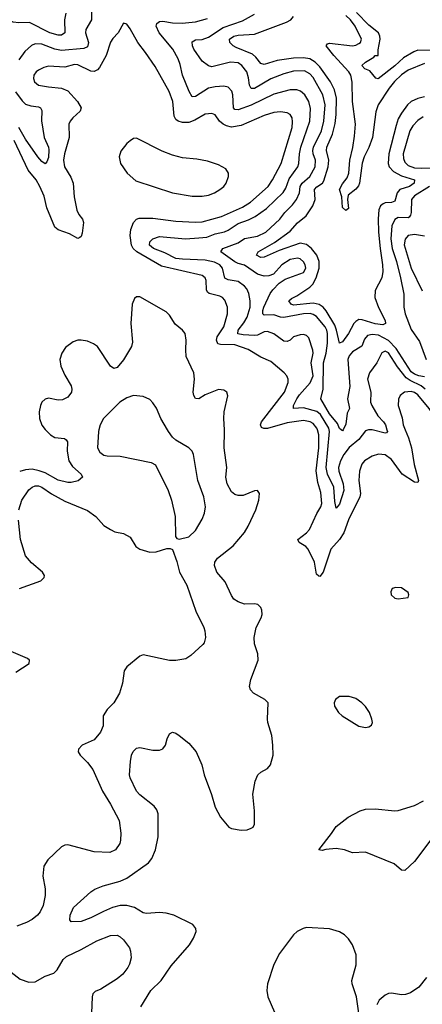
# Model space of a CAD drawing. Header units: inches. Extents: x 1173000 to 1307049, y 522583 to 678455.
# Tile 15 of 256: x 1190395 to 1192857, y 536485 to 542510. Entities that reach past the tile are written whole.
import ezdxf

# ---------------------------------------------------------------- set-up
doc = ezdxf.new("R2010")
doc.units = ezdxf.units.IN
doc.header["$MEASUREMENT"] = 0
doc.layers.add('B1593', color=7, linetype='Continuous')
doc.layers.add('B1594', color=7, linetype='Continuous')

msp = doc.modelspace()

# ---------------------------------------------------------------- linework, layer by layer
at = {"layer": 'B1593', "color": 5}
for points, elevation in [([(1190551.8, 540000), (1190582.4, 539970), (1190610, 539953.7), (1190668.1, 539948.1), (1190679.8, 539939.8), (1190687.1, 539927.1), (1190684.2, 539870), (1190695.7, 539810), (1190716.8, 539776.8), (1190771.5, 539730), (1190779.5, 539710), (1190752.4, 539687.6), (1190710, 539678), (1190690, 539678.7), (1190630, 539692.7), (1190550, 539736.5), (1190514.6, 539750), (1190470, 539759.4), (1190430, 539756.6), (1190394.5, 539745.5)], 820), ([(1191134.7, 536470), (1191197.4, 536570), (1191260.4, 536630), (1191320.2, 536719.8), (1191432.6, 536850), (1191457.4, 536890), (1191473.6, 536930), (1191472, 536950), (1191453.4, 536973.4), (1191337, 537030), (1191290, 537043.1), (1191250, 537047.8), (1191170, 537039.8), (1191150, 537045.6), (1191097.5, 537077.5), (1191049.9, 537089.9), (1191010, 537089.9), (1190962.7, 537077.3), (1190906.2, 537053.8), (1190830, 537013.7), (1190771.5, 536991.5), (1190710, 536989.6), (1190702, 537002), (1190703.5, 537030), (1190723.3, 537076.7), (1190830, 537173), (1190854, 537190), (1190905.2, 537210), (1191010, 537238), (1191050, 537257.5), (1191182.4, 537350), (1191203, 537377), (1191224.7, 537430), (1191241.5, 537510), (1191241.8, 537650), (1191234.1, 537674.1), (1191217.4, 537697.5), (1191130, 537767.1), (1191110, 537789.6), (1191069.7, 537870), (1191066.4, 537890), (1191072.5, 537970), (1191078.5, 538010), (1191087.8, 538032.2), (1191110, 538052.9), (1191130, 538055.6), (1191210, 538039.5), (1191250, 538040.4), (1191271.1, 538048.9), (1191287, 538070), (1191296.2, 538110), (1191310, 538141), (1191330, 538150.6), (1191350, 538144.9), (1191370, 538130.6), (1191430, 538083), (1191473.7, 538030), (1191508.9, 537950), (1191523.6, 537890), (1191568.2, 537768.2), (1191590, 537690.8), (1191622, 537630), (1191674, 537570), (1191690, 537561.3), (1191750, 537550.4), (1191786.5, 537553.5), (1191810, 537562.4), (1191822.7, 537570), (1191831.6, 537588.4), (1191831.1, 537670), (1191821.1, 537770), (1191834, 537850), (1191852, 537890), (1191870, 537906), (1191910, 537927.7), (1191929.5, 537950), (1191944.7, 538010), (1191944, 538070), (1191936.9, 538130), (1191911.8, 538210), (1191909.6, 538230), (1191914, 538330), (1191894, 538350), (1191824.5, 538390), (1191806, 538410), (1191800.5, 538430), (1191808.1, 538471.9), (1191853, 538590), (1191851.2, 538630), (1191831.2, 538690), (1191829.7, 538730), (1191842, 538790), (1191872.6, 538850), (1191878.3, 538870), (1191876.4, 538896.4), (1191870, 538912.7), (1191851.1, 538931.1), (1191830, 538935.8), (1191770, 538933.3), (1191730, 538948.6), (1191705, 538965), (1191690, 538987.3), (1191651.3, 539070), (1191601.4, 539130), (1191585.6, 539170), (1191587.9, 539190), (1191604.3, 539215.7), (1191699.7, 539290), (1191770, 539372.4), (1191793.1, 539410), (1191838.9, 539510), (1191857.6, 539570), (1191861.2, 539610), (1191849, 539629), (1191830, 539626.6), (1191760.8, 539599.2), (1191730, 539598), (1191710, 539603.9), (1191690, 539620.5), (1191664.5, 539670), (1191655.4, 539710), (1191662.6, 539770), (1191646, 539890), (1191648.2, 539990), (1191647.7, 540000)], 820), ([(1190879.3, 540000), (1190876.5, 539990), (1190870.4, 539890), (1190884.2, 539864.2), (1190910, 539846), (1190930, 539840.9), (1191010, 539840.2), (1191199.6, 539799.6), (1191225.7, 539785.7), (1191302, 539630), (1191324, 539570), (1191344.9, 539470), (1191347.1, 539347.1), (1191356, 539336), (1191370, 539331), (1191430, 539346), (1191470, 539384.9), (1191510, 539453.4), (1191525.7, 539490), (1191530.9, 539529.1), (1191521.5, 539590), (1191483.5, 539690), (1191458, 539850), (1191450, 539869.2), (1191429.7, 539889.7), (1191350, 539936.9), (1191330, 539955.6), (1191304.4, 539990), (1191298.6, 540000)], 840), ([(1192752.9, 540000), (1192772.2, 539952.2), (1192790.4, 539890.4), (1192807.6, 539787.6), (1192833.2, 539690), (1192830, 539677.2), (1192810, 539679.7), (1192733.8, 539730), (1192670, 539819.3), (1192630, 539848.1), (1192590, 539852.3), (1192550, 539838.4), (1192504.7, 539810), (1192487.8, 539790), (1192472.3, 539747.7), (1192469, 539690), (1192478.6, 539610), (1192474.8, 539590), (1192405.1, 539450), (1192377.7, 539370), (1192350, 539329.1), (1192296.9, 539270), (1192250, 539128.5), (1192230, 539103.1), (1192225.2, 539105.2), (1192210, 539117), (1192198.5, 539190), (1192158.9, 539270), (1192145.9, 539285.8), (1192103.6, 539310), (1192096.4, 539330), (1192150, 539369.5), (1192166.4, 539390), (1192211.7, 539488.3), (1192237.2, 539530), (1192241.9, 539550), (1192236.2, 539616.2), (1192218.4, 539678.4), (1192207.6, 539750), (1192225.4, 539890), (1192225, 539970), (1192215.7, 540000)], 780), ([(1192527.9, 540000), (1192510, 539994.8), (1192470, 539941.2), (1192410, 539891.3), (1192377.5, 539850), (1192356.4, 539810), (1192345.4, 539770), (1192346.9, 539746.9), (1192373.1, 539670), (1192376.9, 539630), (1192350, 539545.1), (1192330, 539520.9), (1192322.2, 539562.2), (1192316.6, 539650), (1192277.1, 539730), (1192269.1, 539769.1), (1192290.5, 539990), (1192288, 540000)], 760), ([(1192373.1, 540000), (1192370, 539993.7), (1192361.1, 540000)], 740), ([(1192641.3, 540000), (1192644.6, 539990), (1192638.5, 539981.5), (1192630, 539979.3), (1192550.7, 540000)], 760), ([(1190388.3, 539511.7), (1190407.7, 539570), (1190450, 539632.2), (1190470.5, 539650), (1190490, 539657.8), (1190510, 539657.7), (1190530, 539649.8), (1190590, 539608.2), (1190670, 539563.8), (1190810, 539506), (1190860.7, 539470), (1190910, 539415.6), (1190950, 539389.6), (1190976.6, 539376.6), (1191030, 539365.1), (1191070, 539343.7), (1191106, 539286), (1191130, 539269.2), (1191190, 539252.3), (1191230, 539253.2), (1191294.6, 539274.6), (1191314.6, 539274.6), (1191328.7, 539268.7), (1191354.9, 539194.9), (1191371.5, 539130), (1191416.9, 539050), (1191471.1, 538890), (1191521.3, 538790), (1191527.8, 538770), (1191531.6, 538730), (1191522, 538698), (1191514, 538686), (1191440.8, 538619.2), (1191410, 538599.3), (1191350, 538588), (1191310, 538588), (1191150, 538622.8), (1191130, 538616), (1191050, 538550.7), (1191034.5, 538525.5), (1191024.2, 538450), (1191005.4, 538390), (1190969.7, 538330), (1190929.7, 538290), (1190905.6, 538250), (1190904.7, 538190), (1190889.7, 538150), (1190850, 538104.2), (1190776, 538070), (1190753.8, 538046.2), (1190751.8, 538030), (1190765.1, 538010), (1190810, 537965.1), (1190842, 537922), (1190900.4, 537790), (1190950.8, 537710), (1191002.7, 537610), (1191013, 537533), (1191012, 537490), (1191007.1, 537470), (1190981.3, 537430), (1190945.7, 537414.3), (1190850, 537418.6), (1190690, 537461.3), (1190670, 537459.3), (1190650, 537447.7), (1190567.3, 537370), (1190542.4, 537330), (1190536.9, 537270), (1190551.1, 537191.1), (1190551.1, 537151.1), (1190538.2, 537090), (1190520.4, 537050), (1190504.2, 537030), (1190470, 537004.6), (1190435.3, 536984.7), (1190376.2, 536963.8)], 840), ([(1190392.9, 539030), (1190523.9, 539076.1), (1190544, 539096), (1190546.5, 539110), (1190533.6, 539130), (1190467.1, 539187.1), (1190431, 539230), (1190399, 539330), (1190387, 539447)], 840), ([(1190370, 538518), (1190453.4, 538570), (1190454.9, 538590), (1190441.3, 538601.3), (1190328.5, 538650)], 840), ([(1192909.4, 537490.6), (1192810, 537359.1), (1192750, 537303.7), (1192730, 537305.1), (1192684.9, 537345), (1192510, 537415.4), (1192430, 537412.4), (1192381.2, 537430), (1192330, 537437.5), (1192267, 537433), (1192245.3, 537425.3), (1192224.5, 537430), (1192302, 537530), (1192330, 537573.4), (1192403.7, 537630), (1192477.2, 537670), (1192510, 537678.7), (1192570, 537681.3), (1192688.5, 537668.5), (1192710, 537671), (1192810, 537701.3), (1192863.9, 537730)], 780), ([(1192469.8, 536430), (1192455.3, 536530), (1192427.8, 536610), (1192426, 536630), (1192453, 536727), (1192452.5, 536787.5), (1192430, 536849.3), (1192406.1, 536886.1), (1192380.9, 536910), (1192350, 536927.8), (1192290, 536946), (1192150, 536954.3), (1192129.5, 536949.5), (1192092.7, 536930), (1192070, 536909.6), (1191983.7, 536796.3), (1191950, 536729.5), (1191911.3, 536611.3), (1191907.2, 536570), (1191913.4, 536530), (1191974.6, 536390)], 820), ([(1190341.6, 536681.6), (1190398, 536638), (1190450, 536619.7), (1190490, 536623.5), (1190550, 536657.6), (1190604.2, 536675.8), (1190623.8, 536696.2), (1190661.3, 536758.7), (1190681.8, 536778.2), (1190770, 536819.7), (1190866.1, 536873.9), (1190950, 536906.2), (1190990, 536908.3), (1191010, 536898.9), (1191030, 536880.5), (1191066.3, 536830), (1191073, 536810), (1191076.9, 536770), (1191067.1, 536730), (1191056.8, 536710), (1191025.4, 536670), (1190990, 536640.3), (1190890, 536577), (1190855.6, 536564.4), (1190841.6, 536550), (1190837.4, 536530), (1190834.7, 536430)], 840), ([(1192883.7, 536650), (1192836, 536590), (1192785.5, 536554.6), (1192754.8, 536545.2), (1192730, 536543.5), (1192670, 536554.2), (1192650, 536550.7), (1192630, 536540.7), (1192593.4, 536510), (1192579, 536481)], 820)]:
    msp.add_lwpolyline(points, dxfattribs=dict(at, elevation=elevation))
at = {"layer": 'B1593', "color": 5, "elevation": 820}
for points in [[(1192694.6, 539034.6), (1192674, 539030), (1192664.7, 539010), (1192666, 538990), (1192690, 538971.3), (1192710, 538966.8), (1192770, 538974), (1192775.3, 538990), (1192770, 539006), (1192730, 539034)], [(1192410, 538369.6), (1192350.6, 538369.4), (1192326, 538350), (1192317.3, 538330), (1192320.7, 538310), (1192345.5, 538270), (1192367.7, 538250), (1192470, 538186.7), (1192510, 538179.3), (1192530, 538182), (1192546.6, 538193.4), (1192552, 538210), (1192549.5, 538230), (1192535.1, 538270), (1192510, 538307), (1192487, 538330), (1192450, 538355.6)]]:
    msp.add_lwpolyline(points, close=True, dxfattribs=at)
at = {"layer": 'B1594', "color": 5}
for points, elevation in [([(1190675.8, 542550), (1190668.6, 542508.6), (1190670, 542429.8), (1190650, 542415.3), (1190630, 542414.4), (1190579.8, 542430), (1190453.6, 542493.6), (1190390, 542491.1), (1190355.6, 542495.6), (1190310, 542518.3)], 740), ([(1190833.4, 542570), (1190834.2, 542510), (1190799.4, 542450), (1190797.5, 542430), (1190814.5, 542370), (1190810, 542343.5), (1190786.9, 542333.1), (1190650, 542320.9), (1190610, 542329.4), (1190530, 542359.9), (1190490, 542362.5), (1190467.1, 542352.9), (1190425.1, 542314.9), (1190390, 542264.8)], 760), ([(1192361.1, 540000), (1192350, 540007.8), (1192339.4, 540039.4), (1192290, 540098.4), (1192235.7, 540190), (1192250.8, 540249.2), (1192254, 540410), (1192270, 540470.4), (1192278.4, 540530), (1192277.9, 540590), (1192274.2, 540610), (1192263, 540630), (1192210, 540693.9), (1192190, 540706.7), (1192171.5, 540711.5), (1192130, 540711), (1192010, 540687.8), (1191990, 540689.3), (1191950, 540703.6), (1191890, 540703), (1191882.6, 540710), (1191881.3, 540730), (1191888.2, 540751.8), (1191926.4, 540833.6), (1191942.8, 540857.2), (1191982.7, 540897.3), (1192018.2, 540921.8), (1192130, 540963.5), (1192145.6, 540990), (1192141.2, 541010), (1192130, 541028.2), (1192110, 541046.2), (1192094, 541050), (1192050, 541042), (1191998.9, 541010), (1191947.1, 540952.9), (1191918.1, 540941.9), (1191890, 540941.4), (1191850, 540952.9), (1191770, 541008.6), (1191730, 541019.1), (1191710, 541029.3), (1191625.1, 541090), (1191637.7, 541110), (1191730, 541143.6), (1191770, 541170.8), (1191850, 541185.4), (1191901.2, 541210), (1191985.6, 541290), (1192015.7, 541330), (1192063.9, 541376.1), (1192088.7, 541410), (1192105.5, 541450), (1192110, 541490.2), (1192122.1, 541510), (1192170, 541550.1), (1192201.5, 541610), (1192203.6, 541650), (1192189, 541690), (1192186.9, 541710), (1192192, 541730), (1192240.1, 541830), (1192254.6, 541890), (1192262.9, 541990), (1192249.4, 542050), (1192190, 542157), (1192170, 542178.5), (1192136.1, 542196.1), (1192070, 542195.2), (1192010, 542179.1), (1191930, 542148.9), (1191830, 542089.9), (1191810, 542088.4), (1191799.9, 542110), (1191794.3, 542154.3), (1191783, 542190), (1191754.3, 542230), (1191730, 542245.9), (1191684, 542250), (1191570, 542222), (1191550, 542228.6), (1191510, 542256), (1191460.5, 542330), (1191450.7, 542350), (1191450, 542374), (1191470, 542386.2), (1191510, 542389.5), (1191550, 542402.6), (1191638.4, 542461.6), (1191756.9, 542503.1), (1191830, 542544.7)], 740), ([(1192910, 542320.6), (1192830, 542323), (1192806, 542314), (1192742.8, 542277.2), (1192690, 542228.2), (1192587.3, 542147.3), (1192572.5, 542152.5), (1192536.9, 542196.9), (1192505.2, 542210), (1192486.6, 542230), (1192509.2, 542250), (1192560.2, 542279.8), (1192570, 542290.8), (1192588.4, 542291.6), (1192586.5, 542326.5), (1192599.5, 542390), (1192598.1, 542410), (1192589.9, 542430), (1192530, 542477.5), (1192454.6, 542554.6)], 660), ([(1192215.7, 540000), (1192212.6, 540010), (1192190, 540038.4), (1192171.7, 540050), (1192130, 540057.7), (1192030, 540043), (1191910, 540008.2), (1191887.9, 540007.9), (1191874.3, 540014.3), (1191868, 540030), (1191873.4, 540050), (1192014.9, 540230), (1192037.7, 540290), (1192036.5, 540310), (1192028.7, 540330), (1192012.4, 540350), (1191930, 540418.5), (1191870, 540446), (1191791.7, 540491.7), (1191710, 540520.8), (1191622.1, 540522.1), (1191606.2, 540526.2), (1191599, 540550), (1191602.6, 540570), (1191642.7, 540630), (1191666, 540710), (1191666.3, 540750), (1191650, 540793.7), (1191635.6, 540810), (1191619.2, 540819.2), (1191554.3, 540834.3), (1191542.8, 540842.8), (1191536.9, 540856.9), (1191535, 540915), (1191529.7, 540930), (1191510, 540944.4), (1191261.5, 541001.5), (1191110.5, 541090), (1191089.4, 541109.4), (1191078, 541130), (1191069.5, 541190), (1191074.7, 541225.3), (1191090.9, 541269.1), (1191108.9, 541290), (1191124.8, 541295.1), (1191210, 541295.5), (1191350, 541276.8), (1191470, 541270.1), (1191510, 541272.5), (1191630, 541305.6), (1191757.5, 541362.5), (1191807.1, 541392.9), (1191914.6, 541490), (1191941.6, 541530), (1191995, 541630), (1192061.2, 541850), (1192064.2, 541884.2), (1192060.6, 541910), (1192049.3, 541929.3), (1192030, 541941), (1191990, 541945.4), (1191950, 541941.7), (1191890, 541923.8), (1191750, 541862.7), (1191690, 541852.8), (1191659.8, 541859.8), (1191639.3, 541870), (1191616.2, 541890), (1191590, 541927.1), (1191570, 541936.8), (1191530, 541932.2), (1191465.3, 541894.7), (1191430, 541881.8), (1191390, 541881.5), (1191363.1, 541890), (1191350, 541899.8), (1191339.6, 541919.6), (1191331, 542010), (1191309.1, 542070), (1191222.8, 542222.8), (1191163.9, 542310), (1191116.9, 542370), (1191070, 542453.2), (1191050, 542482), (1191030, 542488.7), (1190997.1, 542430), (1190964.9, 542395.1), (1190950, 542371.8), (1190924.1, 542290), (1190883.2, 542216.8), (1190870, 542202.2), (1190850, 542194), (1190830, 542195.4), (1190750, 542234.5), (1190730, 542235.2), (1190670, 542218.5), (1190570, 542225.7), (1190541.8, 542218.2), (1190510, 542201.8), (1190494.3, 542190), (1190481.6, 542170), (1190478.9, 542150), (1190484.5, 542130), (1190510, 542110.2), (1190570, 542098.5), (1190650, 542091.3), (1190690, 542073.8), (1190749.1, 542010), (1190771.2, 541970), (1190764.4, 541950), (1190720.3, 541910), (1190703.6, 541890), (1190695.3, 541870), (1190697.8, 541790), (1190668.9, 541690), (1190662.6, 541650), (1190669.4, 541610), (1190706.8, 541546.8), (1190721.3, 541510), (1190726.9, 541426.9), (1190744.3, 541344.3), (1190757, 541317), (1190779, 541290), (1190784.9, 541270), (1190776.4, 541203.6), (1190770, 541183.7), (1190762, 541178), (1190750, 541171.8), (1190699.8, 541199.8), (1190630, 541223.5), (1190610, 541240.7), (1190559.6, 541359.6), (1190543.9, 541430), (1190518, 541490), (1190494.9, 541530), (1190446.2, 541590), (1190359.7, 541770)], 780), ([(1192288, 540000), (1192285.6, 540010), (1192234.5, 540094.5), (1192212.8, 540112.8), (1192130, 540135.8), (1192069.7, 540130), (1192069.8, 540149.8), (1192089.2, 540190.8), (1192105.3, 540214.7), (1192171.2, 540288.8), (1192190.7, 540330), (1192178.5, 540410), (1192189.2, 540469.2), (1192188.6, 540488.6), (1192163.2, 540563.2), (1192150, 540577.2), (1192130, 540583.1), (1192110, 540582.4), (1192070, 540569.8), (1192050, 540549.8), (1192030, 540540.7), (1192010, 540543.4), (1191950, 540586.8), (1191910, 540601.6), (1191890, 540599.9), (1191850, 540579.9), (1191830, 540577.1), (1191761.5, 540581.5), (1191728.7, 540588.7), (1191730.5, 540610), (1191765.4, 540654.6), (1191786.2, 540690), (1191804.9, 540750), (1191803.8, 540790), (1191795.4, 540835.4), (1191783.2, 540863.2), (1191770, 540879.8), (1191730, 540908.6), (1191670, 540918), (1191650, 540927.8), (1191635.8, 540990), (1191617.9, 541010), (1191587.1, 541027.1), (1191530, 541039.5), (1191390, 541043.8), (1191350, 541049.3), (1191282.6, 541082.6), (1191212.2, 541110), (1191189.6, 541130.4), (1191191.5, 541150), (1191209.6, 541170), (1191250, 541184), (1191409.6, 541169.6), (1191490, 541174.3), (1191539.9, 541180.1), (1191590, 541199.6), (1191648, 541212), (1191670, 541222.1), (1191730, 541263.9), (1191793.8, 541286.2), (1191834.1, 541305.9), (1191904.9, 541355.1), (1192006.9, 541453.1), (1192021.9, 541478.1), (1192043.9, 541536.1), (1192096.6, 541610), (1192102.9, 541630), (1192106.6, 541690), (1192114.3, 541730), (1192170.4, 541890), (1192174.3, 541965.7), (1192164.1, 542010), (1192139.4, 542050), (1192112.2, 542072.2), (1192090, 542080.2), (1192050, 542079.9), (1191950, 542054.1), (1191810, 541988), (1191730, 541958.9), (1191710, 541960.3), (1191703.4, 541970), (1191699.2, 542050), (1191692.7, 542072.7), (1191670, 542097.6), (1191643.7, 542103.7), (1191590, 542099.3), (1191550, 542090.4), (1191470, 542041), (1191450, 542038.7), (1191430.4, 542070.4), (1191391.1, 542170), (1191376.5, 542236.5), (1191363.7, 542270), (1191330.7, 542330), (1191248.1, 542430), (1191229.9, 542470), (1191232.9, 542487.1), (1191250, 542499.1), (1191270, 542500.4), (1191330, 542491.6), (1191389.2, 542489.2), (1191470, 542496.9), (1191543.3, 542516.7)], 760), ([(1192870, 542038.5), (1192830, 542028.7), (1192790, 542008.6), (1192766.8, 541990), (1192730, 541938.9), (1192710, 541902.4), (1192696.6, 541863.4), (1192653.2, 541690), (1192649.2, 541630), (1192654.6, 541610), (1192680.9, 541580.9), (1192730, 541553.9), (1192809.1, 541530), (1192808.6, 541510), (1192779, 541490), (1192719, 541470), (1192703.9, 541450), (1192690, 541399.8), (1192670, 541391.6), (1192630, 541389.3), (1192617.3, 541382.7), (1192601.9, 541370), (1192592.4, 541347.5), (1192588, 541292), (1192590.1, 541209.9), (1192599.1, 541110), (1192614.6, 541010), (1192615.8, 540970), (1192609.3, 540930), (1192570, 540852.3), (1192566.4, 540810), (1192590, 540748), (1192630.1, 540670), (1192632.3, 540650), (1192616.4, 540643.6), (1192570, 540648.6), (1192490, 540672.9), (1192470, 540674.8), (1192450, 540663.2), (1192439, 540650), (1192406.7, 540590), (1192370, 540539), (1192350, 540531.5), (1192333.3, 540610), (1192321.7, 540641.7), (1192269.4, 540729.5), (1192251.5, 540751.5), (1192227, 540767), (1192190, 540776.4), (1192070, 540764.1), (1192054.2, 540770), (1192041.4, 540790), (1192056.4, 540803.6), (1192090, 540820.5), (1192170, 540872.5), (1192188, 540892), (1192209.1, 540930.9), (1192226.1, 540990), (1192227, 541030), (1192212.5, 541070), (1192179.9, 541110), (1192150, 541134.7), (1192110, 541141.6), (1191981.6, 541098.4), (1191890, 541057.4), (1191870, 541055.4), (1191842.7, 541070), (1191852.9, 541090), (1191954, 541146), (1192050, 541215.7), (1192094, 541266), (1192147.9, 541310), (1192187.8, 541370), (1192202.3, 541410), (1192198.7, 541470), (1192212.2, 541487.8), (1192245.9, 541510), (1192255.8, 541524.2), (1192281.2, 541610), (1192285.2, 541650), (1192271.9, 541710), (1192274, 541730), (1192308.4, 541810), (1192324.3, 541875.7), (1192331.2, 541930), (1192331.8, 542030), (1192320.9, 542080.9), (1192295.9, 542130), (1192230, 542222.3), (1192202.5, 542250), (1192170, 542269.6), (1192130, 542276.8), (1192070, 542274.4), (1191970, 542259.7), (1191890, 542236.1), (1191870, 542242.5), (1191839.8, 542279.8), (1191818.1, 542298.1), (1191719, 542339), (1191700.3, 542350), (1191680.4, 542370), (1191678.8, 542390), (1191705.1, 542410), (1191730, 542415.4), (1191830, 542420.9), (1192025.7, 542494.3), (1192053.7, 542510), (1192070, 542528.8)], 720), ([(1192870, 542241.9), (1192770, 542200.4), (1192730, 542171.7), (1192688.2, 542131.8), (1192653.8, 542090), (1192587.2, 541990), (1192573.9, 541946.1), (1192552.5, 541790), (1192531.1, 541728.9), (1192501, 541670), (1192488.8, 541631.2), (1192474.2, 541510), (1192467, 541493), (1192450, 541472.2), (1192404.5, 541435.5), (1192398.9, 541410), (1192405.8, 541354.2), (1192390, 541342.4), (1192370, 541361.2), (1192365.2, 541425.2), (1192350.6, 541470), (1192370, 541505.1), (1192398, 541542), (1192408.4, 541570), (1192413.3, 541650), (1192432.8, 541727.2), (1192442.8, 541797.2), (1192447.9, 541870), (1192430.7, 542010), (1192428.8, 542128.7), (1192419.6, 542170), (1192408.6, 542190), (1192316.1, 542290), (1192269.9, 542350.1), (1192277.8, 542362.2), (1192290, 542367.3), (1192430, 542350.8), (1192450, 542353.5), (1192470, 542363.5), (1192478.5, 542370), (1192484.5, 542390), (1192447.1, 542470), (1192418.8, 542510), (1192390, 542536.6)], 680), ([(1190368.4, 542068.4), (1190410, 542012.8), (1190430, 541993.7), (1190463.4, 541983.3), (1190510, 541977.1), (1190522.6, 541970), (1190530, 541954), (1190528.1, 541891.9), (1190543.3, 541790), (1190570.1, 541730.1), (1190573, 541712.9), (1190570, 541666), (1190560.6, 541639.4), (1190550, 541628.1), (1190530, 541642.7), (1190506.2, 541670), (1190430, 541779.9), (1190389.5, 541850)], 760), ([(1192863.7, 541916.3), (1192830, 541894), (1192799.3, 541860.8), (1192780.4, 541830), (1192741.2, 541690), (1192741.5, 541661.5), (1192750, 541637.2), (1192770, 541618.8), (1192810, 541604), (1192850, 541600.5), (1192930, 541603.5)], 740), ([(1192901.5, 541490), (1192808.8, 541431.2), (1192792, 541410), (1192788.6, 541330), (1192785.8, 541314.2), (1192777.5, 541302.5), (1192770, 541298.5), (1192710, 541299.6), (1192690, 541288), (1192670.8, 541249.2), (1192664, 541170), (1192672.7, 541110), (1192699.5, 541030), (1192724.4, 540930), (1192743.5, 540830), (1192745.4, 540750), (1192752.6, 540710), (1192790, 540613.7), (1192840.6, 540540.6), (1192881.8, 540430)], 740), ([(1192870, 541185.3), (1192810, 541196.4), (1192771.8, 541190), (1192752, 541167.9), (1192747.4, 541132.6), (1192788.8, 540990), (1192857.5, 540850)], 760), ([(1191647.7, 540000), (1191643.7, 540070), (1191646, 540110), (1191667.5, 540207.5), (1191662, 540230), (1191643.5, 540243.5), (1191610, 540247.1), (1191530, 540213.8), (1191490, 540190.9), (1191470, 540191.3), (1191459.3, 540210), (1191456.2, 540230), (1191463, 540310), (1191460.2, 540350), (1191412.5, 540450), (1191409.9, 540489.9), (1191413.6, 540550), (1191406, 540590), (1191390.6, 540610.6), (1191346.5, 540646.5), (1191310, 540701.3), (1191290, 540723.1), (1191130, 540814.7), (1191110, 540814), (1191096.2, 540803.8), (1191082, 540770), (1191075.3, 540650), (1191084.1, 540535.9), (1191078.5, 540510), (1191030, 540429.6), (1190990, 540381.3), (1190970, 540375.1), (1190950, 540389.6), (1190870, 540509.7), (1190846.9, 540526.9), (1190810, 540543.1), (1190769.8, 540549.8), (1190750, 540548.7), (1190720.8, 540539.2), (1190675.3, 540504.7), (1190651.3, 540468.7), (1190640.5, 540430), (1190646, 540390), (1190670, 540335.3), (1190708.7, 540270), (1190713.7, 540250), (1190711.7, 540230), (1190690, 540200.3), (1190656.1, 540183.9), (1190630, 540182.3), (1190570, 540193.6), (1190550, 540188.5), (1190530.2, 540169.9), (1190521.4, 540150), (1190513.9, 540110), (1190515.3, 540070), (1190530, 540029.1), (1190550, 540001.8), (1190551.8, 540000)], 820), ([(1192870, 540324.5), (1192835.8, 540330), (1192810, 540340.7), (1192790, 540355.2), (1192698.3, 540498.3), (1192650, 540547.5), (1192590, 540579.6), (1192550, 540584.5), (1192522.8, 540577.2), (1192504.6, 540555.4), (1192487.7, 540512.3), (1192430, 540478), (1192410, 540453.1), (1192401.8, 540430), (1192413.6, 540266.4), (1192399.2, 540190), (1192412.8, 540130), (1192398.5, 540101.5), (1192390, 540034), (1192373.1, 540000)], 740), ([(1192874.9, 540250), (1192851.2, 540270), (1192782.9, 540302.9), (1192759, 540319), (1192705.8, 540385.8), (1192650, 540470.5), (1192630, 540481.6), (1192621.6, 540478.4), (1192610, 540471.1), (1192580.1, 540410), (1192534.2, 540350), (1192522.8, 540310), (1192542.8, 540230), (1192541.5, 540170), (1192548, 540150), (1192585.1, 540085.1), (1192620.1, 540050), (1192631.6, 540030), (1192641.3, 540000)], 760), ([(1191298.6, 540000), (1191258, 540070), (1191232.2, 540132.2), (1191210, 540166), (1191190, 540185.6), (1191150, 540203.6), (1191090, 540209.7), (1191050, 540196.8), (1191006.3, 540170), (1190907.6, 540070), (1190887.6, 540030), (1190879.3, 540000)], 840), ([(1193002.9, 540000), (1192952.7, 540050), (1192899.7, 540130), (1192830, 540214), (1192810, 540229.2), (1192790, 540234.6), (1192749, 540231), (1192721.2, 540210), (1192712.4, 540187.6), (1192710.2, 540150), (1192733.6, 540073.6), (1192740.8, 540030), (1192752.9, 540000)], 780), ([(1192550.7, 540000), (1192550, 540000.2), (1192530, 540000.6), (1192527.9, 540000)], 760)]:
    msp.add_lwpolyline(points, dxfattribs=dict(at, elevation=elevation))
at = {"layer": 'B1594', "color": 5, "elevation": 820}
msp.add_lwpolyline([(1191110, 541786), (1191090, 541783.6), (1191070, 541769.6), (1191050, 541751.5), (1191014.1, 541705.9), (1191002.6, 541670), (1191012.1, 541630), (1191051.2, 541570), (1191104.1, 541524.1), (1191330, 541450.1), (1191450, 541430.5), (1191510, 541429.3), (1191550, 541436.3), (1191585.6, 541450), (1191619.8, 541470), (1191642.6, 541490), (1191658, 541510), (1191672.3, 541550), (1191672.5, 541570), (1191656.5, 541596.5), (1191610, 541622.4), (1191543.9, 541643.9), (1191477.3, 541657.3), (1191390, 541664.5), (1191330, 541680.5), (1191266.4, 541706.4)], close=True, dxfattribs=at)

doc.saveas('drawing.dxf')
